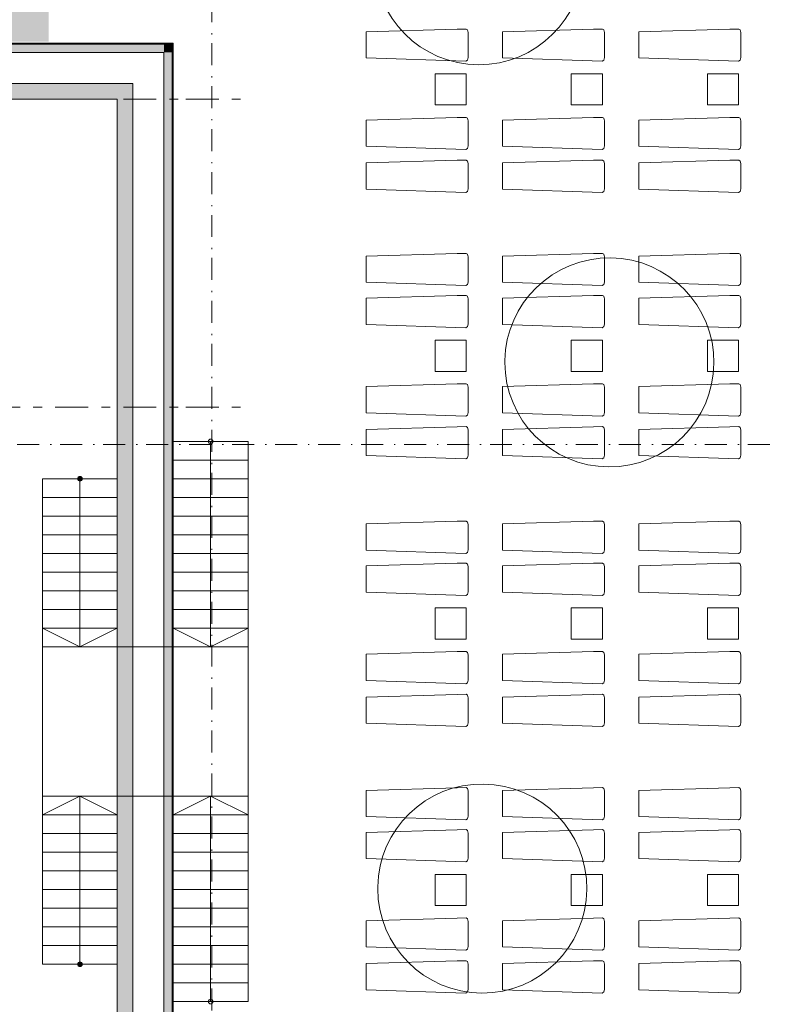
# Model space of a CAD drawing. Header units: millimetres. Extents: x 0 to 415, y 0 to 589.
# Tile 9 of 40: x 247 to 307, y 298 to 377. Entities that reach past the tile are written whole.
import ezdxf
from ezdxf.xclip import XClip

# ---------------------------------------------------------------- set-up
doc = ezdxf.new("R2010")
doc.units = ezdxf.units.MM
doc.header["$MEASUREMENT"] = 0
doc.header["$XCLIPFRAME"] = 0
doc.linetypes.add('Штрих-Штриховая', pattern=[10.9361107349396, 5.29166650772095, -2.11666655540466, 1.4111111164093, -2.11666655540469])
doc.linetypes.add('Штрихпунктирная', pattern=[6.70277762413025, 3.52777767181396, -1.76388883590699, 0, -1.4111111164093])
for name, color, linetype in [('Интерьер - лежаки 2', 7, 'Continuous'), ('Интерьер - Мебель', 7, 'Continuous'), ('Конструктив - Лестницы в бассейны', 7, 'Continuous'), ('Конструктив - стены бассейнов жб нов', 7, 'Continuous'), ('УЛИЦА_Штриховка отделки_сцена', 7, 'Continuous'), ('Элемент Модели - Зона', 7, 'Continuous'), ('Элемент Модели - Оси', 7, 'Continuous'), ('Элемент модели - Оси Улица Бани', 7, 'Continuous')]:
    doc.layers.add(name, color=color, linetype=linetype)

# ---------------------------------------------------------------- blocks, each defined once
blk = doc.blocks.new('Чертеж_2_2', base_point=(217.7037089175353, 72.6043830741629))
at = {"layer": 'Конструктив - Лестницы в бассейны', "linetype": 'Continuous', "lineweight": 0, "true_color": 0xffffff}
for points in [[(252.3060656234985, 339.8519190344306, 0.9999999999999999), (251.9310656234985, 339.8519190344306, 0.9999999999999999)], [(252.3060656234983, 300.8519190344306, 0.9999999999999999), (251.9310656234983, 300.8519190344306, 0.9999999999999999)]]:
    blk.add_hatch(color=7, dxfattribs=at).paths.add_polyline_path(points)
at = {"layer": 'Конструктив - стены бассейнов жб нов', "linetype": 'Continuous', "lineweight": 0, "true_color": 0x000000}
for points in [[(170.7185656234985, 374.7519190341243), (259.5185656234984, 374.7519190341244), (259.5185656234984, 374.8519190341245), (170.7185656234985, 374.8519190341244)], [(171.3685656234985, 374.1019190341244), (258.8685656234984, 374.1019190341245), (258.8685656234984, 374.7519190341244), (171.3685656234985, 374.7519190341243)], [(258.8685656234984, 374.1019190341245), (259.5185656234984, 374.1019190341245), (259.5185656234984, 374.7519190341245)], [(258.8685656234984, 374.1019190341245), (259.5185656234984, 374.7519190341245), (258.8685656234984, 374.7519190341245)], [(259.5185656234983, 374.7519190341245), (259.6185656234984, 374.7519190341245), (259.6185656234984, 374.8519190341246)], [(259.5185656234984, 374.7519190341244), (259.6185656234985, 374.8519190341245), (259.5185656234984, 374.8519190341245)], [(259.5185656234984, 374.7519190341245), (259.5185656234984, 247.3519190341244), (259.6185656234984, 247.3519190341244), (259.6185656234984, 374.7519190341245)], [(258.8685656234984, 374.1019190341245), (258.8685656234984, 247.3519190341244), (259.5185656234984, 247.3519190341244), (259.5185656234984, 374.1019190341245)], [(175.1185656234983, 370.3519190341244), (255.1185656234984, 370.3519190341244), (255.1185656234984, 371.6019190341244), (175.1185656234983, 371.6019190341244)], [(255.1185656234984, 370.3519190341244), (256.3685656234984, 370.3519190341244), (256.3685656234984, 371.6019190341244)], [(255.1185656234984, 370.3519190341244), (256.3685656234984, 371.6019190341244), (255.1185656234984, 371.6019190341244)], [(255.1185656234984, 370.3519190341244), (255.1185656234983, 247.3519190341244), (256.3685656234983, 247.3519190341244), (256.3685656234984, 370.3519190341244)], [(265.6185656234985, 332.3519190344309), (265.6185656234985, 330.8519190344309), (265.6435656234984, 330.8519190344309), (265.6435656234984, 332.3519190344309)], [(265.6185656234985, 330.8519190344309), (265.6185656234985, 329.3519190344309), (265.6435656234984, 329.3519190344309), (265.6435656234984, 330.8519190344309)], [(265.6185656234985, 329.3519190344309), (265.6185656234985, 327.8519190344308), (265.6435656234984, 327.8519190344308), (265.6435656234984, 329.3519190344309)], [(265.6185656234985, 327.8519190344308), (265.6185656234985, 326.3519190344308), (265.6435656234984, 326.3519190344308), (265.6435656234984, 327.8519190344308)], [(265.6435656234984, 314.3519190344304), (265.6435656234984, 326.3519190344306), (265.6185656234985, 326.3519190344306), (265.6185656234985, 314.3519190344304)], [(265.6435656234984, 312.8519190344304), (265.6435656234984, 314.3519190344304), (265.6185656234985, 314.3519190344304), (265.6185656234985, 312.8519190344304)], [(265.6435656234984, 311.3519190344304), (265.6435656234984, 312.8519190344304), (265.6185656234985, 312.8519190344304), (265.6185656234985, 311.3519190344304)], [(265.6435656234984, 309.8519190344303), (265.6435656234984, 311.3519190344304), (265.6185656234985, 311.3519190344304), (265.6185656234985, 309.8519190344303)], [(265.6435656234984, 308.3519190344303), (265.6435656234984, 309.8519190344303), (265.6185656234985, 309.8519190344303), (265.6185656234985, 308.3519190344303)]]:
    blk.add_hatch(color=18, dxfattribs=at).paths.add_polyline_path(points)
at = {"layer": 'УЛИЦА_Штриховка отделки_сцена', "linetype": 'Continuous', "lineweight": 0, "true_color": 0x000000}
blk.add_hatch(color=18, dxfattribs=at).paths.add_polyline_path([(170.6185658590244, 374.9519190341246), (249.6185656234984, 374.9519190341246), (249.6185656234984, 393.8519186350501), (170.6185658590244, 393.8519186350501)])
at = {"layer": 'Интерьер - лежаки 2', "color": 7, "linetype": 'Continuous', "lineweight": 15, "ltscale": 0.5}
for p, q in [((280.6387750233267, 372.3796910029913), (280.6387750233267, 369.8796910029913)), ((283.1387750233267, 372.3796910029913), (280.6387750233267, 372.3796910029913)), ((283.1387750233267, 369.8796910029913), (283.1387750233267, 372.3796910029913)), ((291.5786199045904, 372.3796910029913), (291.5786199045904, 369.8796910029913)), ((294.0786199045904, 372.3796910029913), (291.5786199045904, 372.3796910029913)), ((294.0786199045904, 369.8796910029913), (294.0786199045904, 372.3796910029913)), ((302.5175835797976, 372.3796910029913), (302.5175835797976, 369.8796910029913)), ((305.0175835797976, 372.3796910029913), (302.5175835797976, 372.3796910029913)), ((305.0175835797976, 369.8796910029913), (305.0175835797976, 372.3796910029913)), ((280.6387750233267, 369.8796910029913), (283.1387750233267, 369.8796910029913)), ((291.5786199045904, 369.8796910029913), (294.0786199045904, 369.8796910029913)), ((302.5175835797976, 369.8796910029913), (305.0175835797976, 369.8796910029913)), ((280.6387750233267, 350.9779127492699), (280.6387750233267, 348.4779127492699)), ((283.1387750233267, 350.9779127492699), (280.6387750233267, 350.9779127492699)), ((283.1387750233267, 348.4779127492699), (283.1387750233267, 350.9779127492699)), ((291.5786199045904, 350.9779127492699), (291.5786199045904, 348.4779127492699)), ((294.0786199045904, 350.9779127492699), (291.5786199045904, 350.9779127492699)), ((294.0786199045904, 348.4779127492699), (294.0786199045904, 350.9779127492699)), ((302.5175835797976, 350.9779127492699), (302.5175835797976, 348.4779127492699)), ((305.0175835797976, 350.9779127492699), (302.5175835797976, 350.9779127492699)), ((305.0175835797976, 348.4779127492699), (305.0175835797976, 350.9779127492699)), ((280.6387750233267, 348.4779127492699), (283.1387750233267, 348.4779127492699)), ((291.5786199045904, 348.4779127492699), (294.0786199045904, 348.4779127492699)), ((302.5175835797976, 348.4779127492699), (305.0175835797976, 348.4779127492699)), ((280.6387750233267, 329.4697701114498), (280.6387750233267, 326.9697701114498)), ((283.1387750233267, 329.4697701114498), (280.6387750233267, 329.4697701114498)), ((283.1387750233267, 326.9697701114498), (283.1387750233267, 329.4697701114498)), ((291.5786199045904, 329.4697701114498), (291.5786199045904, 326.9697701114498)), ((294.0786199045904, 329.4697701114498), (291.5786199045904, 329.4697701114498)), ((294.0786199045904, 326.9697701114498), (294.0786199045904, 329.4697701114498)), ((302.5175835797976, 329.4697701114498), (302.5175835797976, 326.9697701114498)), ((305.0175835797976, 329.4697701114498), (302.5175835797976, 329.4697701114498)), ((305.0175835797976, 326.9697701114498), (305.0175835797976, 329.4697701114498)), ((280.6387750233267, 326.9697701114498), (283.1387750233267, 326.9697701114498)), ((291.5786199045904, 326.9697701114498), (294.0786199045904, 326.9697701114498)), ((302.5175835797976, 326.9697701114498), (305.0175835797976, 326.9697701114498)), ((280.6387750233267, 308.0679918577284), (280.6387750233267, 305.5679918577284)), ((283.1387750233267, 308.0679918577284), (280.6387750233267, 308.0679918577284)), ((283.1387750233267, 305.5679918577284), (283.1387750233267, 308.0679918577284)), ((291.5786199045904, 308.0679918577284), (291.5786199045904, 305.5679918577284)), ((294.0786199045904, 308.0679918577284), (291.5786199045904, 308.0679918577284)), ((294.0786199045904, 305.5679918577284), (294.0786199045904, 308.0679918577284)), ((302.5175835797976, 308.0679918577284), (302.5175835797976, 305.5679918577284)), ((305.0175835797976, 308.0679918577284), (302.5175835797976, 308.0679918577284)), ((305.0175835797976, 305.5679918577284), (305.0175835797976, 308.0679918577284)), ((280.6387750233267, 305.5679918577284), (283.1387750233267, 305.5679918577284)), ((291.5786199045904, 305.5679918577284), (294.0786199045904, 305.5679918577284)), ((302.5175835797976, 305.5679918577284), (305.0175835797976, 305.5679918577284))]:
    blk.add_line(p, q, dxfattribs=at)
at = {"layer": 'Интерьер - лежаки 2', "color": 7, "linetype": 'Continuous', "lineweight": 15, "ltscale": 0.5, "flags": 128}
for points in [[(282.4021084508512, 375.9685823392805), (283.1278784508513, 375.9777973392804), (283.2351334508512, 375.9072373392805), (283.3076484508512, 375.7035823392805), (283.3078434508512, 373.6792523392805), (283.2351334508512, 373.4699273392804), (283.1008434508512, 373.3863923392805), (275.1076184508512, 373.6535823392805), (275.1076184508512, 375.7535823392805)], [(293.3521696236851, 375.9685823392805), (294.0779396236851, 375.9777973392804), (294.1851946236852, 375.9072373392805), (294.2577096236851, 375.7035823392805), (294.2579046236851, 373.6792523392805), (294.1851946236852, 373.4699273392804), (294.0509046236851, 373.3863923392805), (286.0576796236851, 373.6535823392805), (286.0576796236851, 375.7535823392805)], [(304.302230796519, 375.9685823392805), (305.0280007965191, 375.9777973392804), (305.135255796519, 375.9072373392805), (305.2077707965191, 375.7035823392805), (305.207965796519, 373.6792523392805), (305.135255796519, 373.4699273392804), (305.000965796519, 373.3863923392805), (297.007740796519, 373.6535823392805), (297.007740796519, 375.7535823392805)], [(282.4021084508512, 368.8719689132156), (283.1278784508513, 368.8811839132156), (283.2351334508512, 368.8106239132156), (283.3076484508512, 368.6069689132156), (283.3078434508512, 366.5826389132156), (283.2351334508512, 366.3733139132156), (283.1008434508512, 366.2897789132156), (275.1076184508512, 366.5569689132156), (275.1076184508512, 368.6569689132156)], [(293.3521696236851, 368.8719689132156), (294.0779396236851, 368.8811839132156), (294.1851946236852, 368.8106239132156), (294.2577096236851, 368.6069689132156), (294.2579046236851, 366.5826389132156), (294.1851946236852, 366.3733139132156), (294.0509046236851, 366.2897789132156), (286.0576796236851, 366.5569689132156), (286.0576796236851, 368.6569689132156)], [(304.302230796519, 368.8719689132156), (305.0280007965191, 368.8811839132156), (305.135255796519, 368.8106239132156), (305.2077707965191, 368.6069689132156), (305.207965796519, 366.5826389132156), (305.135255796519, 366.3733139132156), (305.000965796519, 366.2897789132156), (297.007740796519, 366.5569689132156), (297.007740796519, 368.6569689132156)], [(282.4021084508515, 365.4349983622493), (283.1278784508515, 365.4442133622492), (283.2351334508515, 365.3736533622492), (283.3076484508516, 365.1699983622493), (283.3078434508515, 363.1456683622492), (283.2351334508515, 362.9363433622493), (283.1008434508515, 362.8528083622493), (275.1076184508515, 363.1199983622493), (275.1076184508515, 365.2199983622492)], [(293.3521696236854, 365.4349983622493), (294.0779396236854, 365.4442133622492), (294.1851946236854, 365.3736533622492), (294.2577096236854, 365.1699983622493), (294.2579046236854, 363.1456683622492), (294.1851946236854, 362.9363433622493), (294.0509046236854, 362.8528083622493), (286.0576796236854, 363.1199983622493), (286.0576796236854, 365.2199983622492)], [(304.3022307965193, 365.4349983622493), (305.0280007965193, 365.4442133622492), (305.1352557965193, 365.3736533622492), (305.2077707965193, 365.1699983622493), (305.2079657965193, 363.1456683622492), (305.1352557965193, 362.9363433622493), (305.0009657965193, 362.8528083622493), (297.0077407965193, 363.1199983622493), (297.0077407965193, 365.2199983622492)], [(282.4021084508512, 357.9441317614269), (283.1278784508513, 357.9533467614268), (283.2351334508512, 357.8827867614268), (283.3076484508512, 357.6791317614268), (283.3078434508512, 355.6548017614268), (283.2351334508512, 355.4454767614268), (283.1008434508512, 355.3619417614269), (275.1076184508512, 355.6291317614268), (275.1076184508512, 357.7291317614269)], [(293.3521696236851, 357.9441317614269), (294.0779396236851, 357.9533467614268), (294.1851946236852, 357.8827867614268), (294.2577096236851, 357.6791317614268), (294.2579046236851, 355.6548017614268), (294.1851946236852, 355.4454767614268), (294.0509046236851, 355.3619417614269), (286.0576796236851, 355.6291317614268), (286.0576796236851, 357.7291317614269)], [(304.302230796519, 357.9441317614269), (305.0280007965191, 357.9533467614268), (305.135255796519, 357.8827867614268), (305.2077707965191, 357.6791317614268), (305.207965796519, 355.6548017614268), (305.135255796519, 355.4454767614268), (305.000965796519, 355.3619417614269), (297.007740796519, 355.6291317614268), (297.007740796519, 357.7291317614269)], [(282.4021084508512, 354.5668040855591), (283.1278784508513, 354.5760190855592), (283.2351334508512, 354.5054590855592), (283.3076484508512, 354.3018040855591), (283.3078434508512, 352.2774740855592), (283.2351334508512, 352.0681490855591), (283.1008434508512, 351.9846140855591), (275.1076184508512, 352.2518040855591), (275.1076184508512, 354.3518040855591)], [(293.3521696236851, 354.5668040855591), (294.0779396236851, 354.5760190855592), (294.1851946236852, 354.5054590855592), (294.2577096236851, 354.3018040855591), (294.2579046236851, 352.2774740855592), (294.1851946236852, 352.0681490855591), (294.0509046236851, 351.9846140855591), (286.0576796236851, 352.2518040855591), (286.0576796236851, 354.3518040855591)], [(304.302230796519, 354.5668040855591), (305.0280007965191, 354.5760190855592), (305.135255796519, 354.5054590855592), (305.2077707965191, 354.3018040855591), (305.207965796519, 352.2774740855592), (305.135255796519, 352.0681490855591), (305.000965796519, 351.9846140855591), (297.007740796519, 352.2518040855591), (297.007740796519, 354.3518040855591)], [(282.4021084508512, 347.4701906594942), (283.1278784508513, 347.4794056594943), (283.2351334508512, 347.4088456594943), (283.3076484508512, 347.2051906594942), (283.3078434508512, 345.1808606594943), (283.2351334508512, 344.9715356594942), (283.1008434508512, 344.8880006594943), (275.1076184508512, 345.1551906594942), (275.1076184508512, 347.2551906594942)], [(293.3521696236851, 347.4701906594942), (294.0779396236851, 347.4794056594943), (294.1851946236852, 347.4088456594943), (294.2577096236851, 347.2051906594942), (294.2579046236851, 345.1808606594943), (294.1851946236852, 344.9715356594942), (294.0509046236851, 344.8880006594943), (286.0576796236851, 345.1551906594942), (286.0576796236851, 347.2551906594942)], [(304.302230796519, 347.4701906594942), (305.0280007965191, 347.4794056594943), (305.135255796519, 347.4088456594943), (305.2077707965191, 347.2051906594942), (305.207965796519, 345.1808606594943), (305.135255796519, 344.9715356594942), (305.000965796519, 344.8880006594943), (297.007740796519, 345.1551906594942), (297.007740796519, 347.2551906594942)], [(282.4021084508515, 344.0332201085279), (283.1278784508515, 344.0424351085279), (283.2351334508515, 343.9718751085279), (283.3076484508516, 343.7682201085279), (283.3078434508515, 341.7438901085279), (283.2351334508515, 341.5345651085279), (283.1008434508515, 341.451030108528), (275.1076184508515, 341.7182201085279), (275.1076184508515, 343.8182201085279)], [(293.3521696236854, 344.0332201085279), (294.0779396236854, 344.0424351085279), (294.1851946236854, 343.9718751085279), (294.2577096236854, 343.7682201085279), (294.2579046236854, 341.7438901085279), (294.1851946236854, 341.5345651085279), (294.0509046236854, 341.451030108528), (286.0576796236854, 341.7182201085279), (286.0576796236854, 343.8182201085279)], [(304.3022307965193, 344.0332201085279), (305.0280007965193, 344.0424351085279), (305.1352557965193, 343.9718751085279), (305.2077707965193, 343.7682201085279), (305.2079657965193, 341.7438901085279), (305.1352557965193, 341.5345651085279), (305.0009657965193, 341.451030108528), (297.0077407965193, 341.7182201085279), (297.0077407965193, 343.8182201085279)], [(282.4021084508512, 336.4359891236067), (283.1278784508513, 336.4452041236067), (283.2351334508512, 336.3746441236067), (283.3076484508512, 336.1709891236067), (283.3078434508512, 334.1466591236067), (283.2351334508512, 333.9373341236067), (283.1008434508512, 333.8537991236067), (275.1076184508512, 334.1209891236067), (275.1076184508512, 336.2209891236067)], [(293.3521696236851, 336.4359891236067), (294.0779396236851, 336.4452041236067), (294.1851946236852, 336.3746441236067), (294.2577096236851, 336.1709891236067), (294.2579046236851, 334.1466591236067), (294.1851946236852, 333.9373341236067), (294.0509046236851, 333.8537991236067), (286.0576796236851, 334.1209891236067), (286.0576796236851, 336.2209891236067)], [(304.302230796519, 336.4359891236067), (305.0280007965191, 336.4452041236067), (305.135255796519, 336.3746441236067), (305.2077707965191, 336.1709891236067), (305.207965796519, 334.1466591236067), (305.135255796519, 333.9373341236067), (305.000965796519, 333.8537991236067), (297.007740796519, 334.1209891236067), (297.007740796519, 336.2209891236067)], [(282.4021084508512, 333.058661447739), (283.1278784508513, 333.067876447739), (283.2351334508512, 332.997316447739), (283.3076484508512, 332.793661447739), (283.3078434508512, 330.769331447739), (283.2351334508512, 330.560006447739), (283.1008434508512, 330.476471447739), (275.1076184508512, 330.743661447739), (275.1076184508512, 332.843661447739)], [(293.3521696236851, 333.058661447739), (294.0779396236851, 333.067876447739), (294.1851946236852, 332.997316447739), (294.2577096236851, 332.793661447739), (294.2579046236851, 330.769331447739), (294.1851946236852, 330.560006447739), (294.0509046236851, 330.476471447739), (286.0576796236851, 330.743661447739), (286.0576796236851, 332.843661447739)], [(304.302230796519, 333.058661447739), (305.0280007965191, 333.067876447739), (305.135255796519, 332.997316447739), (305.2077707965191, 332.793661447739), (305.207965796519, 330.769331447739), (305.135255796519, 330.560006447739), (305.000965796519, 330.476471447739), (297.007740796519, 330.743661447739), (297.007740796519, 332.843661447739)], [(282.4021084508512, 325.9620480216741), (283.1278784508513, 325.9712630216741), (283.2351334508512, 325.9007030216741), (283.3076484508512, 325.6970480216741), (283.3078434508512, 323.6727180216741), (283.2351334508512, 323.4633930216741), (283.1008434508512, 323.3798580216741), (275.1076184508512, 323.6470480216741), (275.1076184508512, 325.7470480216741)], [(293.3521696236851, 325.9620480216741), (294.0779396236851, 325.9712630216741), (294.1851946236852, 325.9007030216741), (294.2577096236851, 325.6970480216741), (294.2579046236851, 323.6727180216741), (294.1851946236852, 323.4633930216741), (294.0509046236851, 323.3798580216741), (286.0576796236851, 323.6470480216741), (286.0576796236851, 325.7470480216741)], [(304.302230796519, 325.9620480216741), (305.0280007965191, 325.9712630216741), (305.135255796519, 325.9007030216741), (305.2077707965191, 325.6970480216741), (305.207965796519, 323.6727180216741), (305.135255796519, 323.4633930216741), (305.000965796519, 323.3798580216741), (297.007740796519, 323.6470480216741), (297.007740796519, 325.7470480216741)], [(282.4021084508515, 322.5250774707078), (283.1278784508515, 322.5342924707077), (283.2351334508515, 322.4637324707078), (283.3076484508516, 322.2600774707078), (283.3078434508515, 320.2357474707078), (283.2351334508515, 320.0264224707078), (283.1008434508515, 319.9428874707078), (275.1076184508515, 320.2100774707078), (275.1076184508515, 322.3100774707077)], [(293.3521696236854, 322.5250774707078), (294.0779396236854, 322.5342924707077), (294.1851946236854, 322.4637324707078), (294.2577096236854, 322.2600774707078), (294.2579046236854, 320.2357474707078), (294.1851946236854, 320.0264224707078), (294.0509046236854, 319.9428874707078), (286.0576796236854, 320.2100774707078), (286.0576796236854, 322.3100774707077)], [(304.3022307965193, 322.5250774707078), (305.0280007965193, 322.5342924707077), (305.1352557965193, 322.4637324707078), (305.2077707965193, 322.2600774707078), (305.2079657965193, 320.2357474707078), (305.1352557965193, 320.0264224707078), (305.0009657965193, 319.9428874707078), (297.0077407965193, 320.2100774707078), (297.0077407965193, 322.3100774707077)], [(282.4021084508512, 315.0342108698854), (283.1278784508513, 315.0434258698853), (283.2351334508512, 314.9728658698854), (283.3076484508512, 314.7692108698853), (283.3078434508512, 312.7448808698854), (283.2351334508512, 312.5355558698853), (283.1008434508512, 312.4520208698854), (275.1076184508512, 312.7192108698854), (275.1076184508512, 314.8192108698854)], [(293.3521696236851, 315.0342108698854), (294.0779396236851, 315.0434258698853), (294.1851946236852, 314.9728658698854), (294.2577096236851, 314.7692108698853), (294.2579046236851, 312.7448808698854), (294.1851946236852, 312.5355558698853), (294.0509046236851, 312.4520208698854), (286.0576796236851, 312.7192108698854), (286.0576796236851, 314.8192108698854)], [(304.302230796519, 315.0342108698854), (305.0280007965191, 315.0434258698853), (305.135255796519, 314.9728658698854), (305.2077707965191, 314.7692108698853), (305.207965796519, 312.7448808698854), (305.135255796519, 312.5355558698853), (305.000965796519, 312.4520208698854), (297.007740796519, 312.7192108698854), (297.007740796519, 314.8192108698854)], [(282.4021084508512, 311.6568831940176), (283.1278784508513, 311.6660981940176), (283.2351334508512, 311.5955381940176), (283.3076484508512, 311.3918831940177), (283.3078434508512, 309.3675531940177), (283.2351334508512, 309.1582281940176), (283.1008434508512, 309.0746931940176), (275.1076184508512, 309.3418831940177), (275.1076184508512, 311.4418831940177)], [(293.3521696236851, 311.6568831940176), (294.0779396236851, 311.6660981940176), (294.1851946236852, 311.5955381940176), (294.2577096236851, 311.3918831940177), (294.2579046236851, 309.3675531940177), (294.1851946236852, 309.1582281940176), (294.0509046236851, 309.0746931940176), (286.0576796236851, 309.3418831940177), (286.0576796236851, 311.4418831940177)], [(304.302230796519, 311.6568831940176), (305.0280007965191, 311.6660981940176), (305.135255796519, 311.5955381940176), (305.2077707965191, 311.3918831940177), (305.207965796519, 309.3675531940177), (305.135255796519, 309.1582281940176), (305.000965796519, 309.0746931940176), (297.007740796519, 309.3418831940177), (297.007740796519, 311.4418831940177)], [(282.4021084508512, 304.5602697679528), (283.1278784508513, 304.5694847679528), (283.2351334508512, 304.4989247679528), (283.3076484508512, 304.2952697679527), (283.3078434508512, 302.2709397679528), (283.2351334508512, 302.0616147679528), (283.1008434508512, 301.9780797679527), (275.1076184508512, 302.2452697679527), (275.1076184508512, 304.3452697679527)], [(293.3521696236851, 304.5602697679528), (294.0779396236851, 304.5694847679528), (294.1851946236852, 304.4989247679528), (294.2577096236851, 304.2952697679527), (294.2579046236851, 302.2709397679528), (294.1851946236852, 302.0616147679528), (294.0509046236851, 301.9780797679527), (286.0576796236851, 302.2452697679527), (286.0576796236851, 304.3452697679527)], [(304.302230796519, 304.5602697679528), (305.0280007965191, 304.5694847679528), (305.135255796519, 304.4989247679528), (305.2077707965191, 304.2952697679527), (305.207965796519, 302.2709397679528), (305.135255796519, 302.0616147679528), (305.000965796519, 301.9780797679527), (297.007740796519, 302.2452697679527), (297.007740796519, 304.3452697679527)], [(282.4021084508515, 301.1232992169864), (283.1278784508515, 301.1325142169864), (283.2351334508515, 301.0619542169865), (283.3076484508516, 300.8582992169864), (283.3078434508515, 298.8339692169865), (283.2351334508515, 298.6246442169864), (283.1008434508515, 298.5411092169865), (275.1076184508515, 298.8082992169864), (275.1076184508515, 300.9082992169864)], [(293.3521696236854, 301.1232992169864), (294.0779396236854, 301.1325142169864), (294.1851946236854, 301.0619542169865), (294.2577096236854, 300.8582992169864), (294.2579046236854, 298.8339692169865), (294.1851946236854, 298.6246442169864), (294.0509046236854, 298.5411092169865), (286.0576796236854, 298.8082992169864), (286.0576796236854, 300.9082992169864)], [(304.3022307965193, 301.1232992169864), (305.0280007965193, 301.1325142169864), (305.1352557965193, 301.0619542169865), (305.2077707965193, 300.8582992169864), (305.2079657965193, 298.8339692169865), (305.1352557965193, 298.6246442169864), (305.0009657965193, 298.5411092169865), (297.0077407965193, 298.8082992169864), (297.0077407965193, 300.9082992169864)]]:
    blk.add_lwpolyline(points, close=True, dxfattribs=at)
at = {"layer": 'Интерьер - Мебель', "color": 7, "linetype": 'Continuous', "lineweight": 15, "ltscale": 0.5, "flags": 128}
for points in [[(275.7587511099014, 381.5069075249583, 229.1816636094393), (275.7600298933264, 381.6534415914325)], [(286.2423857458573, 349.1989285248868, 229.1816636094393), (286.2436645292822, 349.3454625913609)], [(276.0364490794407, 306.9354622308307, 229.1816636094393), (276.0377278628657, 307.0819962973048)]]:
    blk.add_lwpolyline(points, format="xyb", close=True, dxfattribs=at)
at = {"layer": 'Конструктив - Лестницы в бассейны', "color": 7, "linetype": 'Continuous', "lineweight": 15, "ltscale": 0.5, "flags": 128}
for points in [[(262.8060656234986, 342.8519190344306, -0.9999999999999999), (262.4310656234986, 342.8519190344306, -0.9999999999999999)], [(252.3060656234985, 339.8519190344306, -0.9999999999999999), (251.9310656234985, 339.8519190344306, -0.9999999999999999)], [(252.3060656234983, 300.8519190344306, 0.9999999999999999), (251.9310656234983, 300.8519190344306, 0.9999999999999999)], [(262.8060656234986, 297.8519190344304, 0.9999999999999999), (262.4310656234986, 297.8519190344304, 0.9999999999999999)]]:
    blk.add_lwpolyline(points, format="xyb", close=True, dxfattribs=at)
blk.add_lwpolyline([(249.1185656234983, 326.3519190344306), (265.6185656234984, 326.3519190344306), (265.6185656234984, 314.3519190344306), (249.1185656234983, 314.3519190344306)], close=True, dxfattribs=at)
at = {"layer": 'Конструктив - стены бассейнов жб нов', "color": 251, "linetype": 'Continuous', "lineweight": 20, "ltscale": 0.5, "true_color": 0x575757}
for p, q in [((258.8685656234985, 374.7519190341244), (171.3685656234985, 374.7519190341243)), ((259.5185656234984, 374.7519190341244), (258.8685656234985, 374.7519190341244)), ((259.5185656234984, 374.1019190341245), (259.5185656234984, 374.7519190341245)), ((259.5185656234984, 374.1019190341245), (259.5185656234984, 374.7519190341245)), ((259.5185656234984, 247.3519190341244), (259.5185656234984, 374.1019190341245))]:
    blk.add_line(p, q, dxfattribs=at)
at = {"layer": 'Конструктив - стены бассейнов жб нов', "color": 251, "linetype": 'Continuous', "lineweight": 20, "ltscale": 0.5, "true_color": 0x575757, "flags": 128}
for points in [[(259.6185656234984, 374.8519190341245), (170.7185656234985, 374.8519190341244)], [(259.6185656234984, 374.8519190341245), (259.6185656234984, 374.7519190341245)], [(259.6185656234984, 247.3519190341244), (259.6185656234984, 374.7519190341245)], [(171.3685656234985, 374.1019190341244), (258.8685656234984, 374.1019190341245)], [(258.8685656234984, 374.1019190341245), (258.8685656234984, 247.3519190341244)], [(256.3685656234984, 371.6019190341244), (175.1185656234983, 371.6019190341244)], [(256.3685656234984, 371.6019190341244), (256.3685656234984, 370.3519190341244)], [(175.1185656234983, 370.3519190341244), (255.1185656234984, 370.3519190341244)], [(255.1185656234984, 370.3519190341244), (255.1185656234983, 247.3519190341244)], [(256.3685656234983, 247.3519190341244), (256.3685656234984, 370.3519190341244)]]:
    blk.add_lwpolyline(points, dxfattribs=at)
at = {"layer": 'Конструктив - стены бассейнов жб нов', "color": 7, "linetype": 'Continuous', "lineweight": 15, "ltscale": 0.5, "flags": 128}
for points in [[(171.3685656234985, 247.3519190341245, 0.414213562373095), (195.1185656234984, 223.6019190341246), (215.1333633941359, 223.6019190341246), (235.1185656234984, 223.6019190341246, 0.414213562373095), (258.8685656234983, 247.3519190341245), (258.8685656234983, 374.1019190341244), (171.3685656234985, 374.1019190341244)], [(256.3685656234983, 247.3519190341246), (256.3685656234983, 371.6019190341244), (173.8685656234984, 371.6019190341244), (173.8685656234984, 247.3519190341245, 0.414213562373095), (195.1185656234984, 226.1019190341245), (215.1333633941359, 226.1019190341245), (235.1185656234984, 226.1019190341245, 0.414213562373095)]]:
    blk.add_lwpolyline(points, format="xyb", close=True, dxfattribs=at)
at = {"layer": 'Конструктив - стены бассейнов жб нов', "color": 251, "linetype": 'Continuous', "lineweight": 15, "ltscale": 0.5, "true_color": 0x575757, "flags": 128}
for points in [[(265.6185656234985, 342.8519189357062), (265.6185656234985, 341.3519189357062)], [(265.6435656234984, 342.8519189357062), (265.6185656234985, 342.8519189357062)], [(265.6435656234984, 341.3519189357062), (265.6435656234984, 342.8519189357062)], [(265.6185656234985, 341.351918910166), (265.6185656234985, 339.851918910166)], [(265.6435656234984, 339.851918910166), (265.6435656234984, 341.351918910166)], [(265.6185656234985, 339.8519189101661), (265.6185656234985, 338.3519189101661)], [(265.6435656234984, 338.3519189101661), (265.6435656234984, 339.8519189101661)], [(265.6185656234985, 338.3519189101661), (265.6185656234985, 336.851918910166)], [(265.6435656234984, 336.851918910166), (265.6435656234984, 338.3519189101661)], [(265.6185656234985, 336.851918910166), (265.6185656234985, 335.351918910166)], [(265.6435656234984, 335.351918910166), (265.6435656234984, 336.851918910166)], [(265.6185656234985, 335.351918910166), (265.6185656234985, 333.851918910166)], [(265.6435656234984, 333.851918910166), (265.6435656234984, 335.351918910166)], [(265.6185656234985, 333.8519190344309), (265.6185656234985, 332.3519190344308)], [(265.6435656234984, 332.3519190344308), (265.6435656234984, 333.8519190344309)], [(265.6435656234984, 332.3519190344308), (265.6185656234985, 332.3519190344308)], [(265.6435656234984, 308.3519190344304), (265.6185656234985, 308.3519190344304)], [(265.6185656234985, 308.3519190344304), (265.6185656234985, 306.8519190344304)], [(265.6435656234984, 306.8519190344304), (265.6435656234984, 308.3519190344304)], [(265.6185656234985, 306.8519191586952), (265.6185656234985, 305.3519191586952)], [(265.6435656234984, 305.3519191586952), (265.6435656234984, 306.8519191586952)], [(265.6185656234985, 305.3519191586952), (265.6185656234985, 303.8519191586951)], [(265.6435656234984, 303.8519191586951), (265.6435656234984, 305.3519191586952)], [(265.6185656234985, 303.8519191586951), (265.6185656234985, 302.3519191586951)], [(265.6435656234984, 302.3519191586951), (265.6435656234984, 303.8519191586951)], [(265.6185656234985, 302.3519191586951), (265.6185656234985, 300.8519191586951)], [(265.6435656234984, 300.8519191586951), (265.6435656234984, 302.3519191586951)], [(265.6185656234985, 300.8519191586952), (265.6185656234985, 299.3519191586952)], [(265.6435656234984, 299.3519191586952), (265.6435656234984, 300.8519191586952)], [(265.6185656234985, 299.3519191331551), (265.6185656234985, 297.851919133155)], [(265.6435656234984, 297.851919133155), (265.6435656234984, 299.3519191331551)], [(265.6435656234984, 297.851919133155), (265.6185656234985, 297.851919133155)]]:
    blk.add_lwpolyline(points, dxfattribs=at)
at = {"layer": 'Конструктив - стены бассейнов жб нов', "color": 251, "linetype": 'Continuous', "lineweight": 5, "ltscale": 0.5, "true_color": 0x575757, "flags": 128}
for points in [[(265.6185656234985, 332.3519190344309), (265.6185656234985, 330.8519190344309)], [(265.6435656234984, 332.3519190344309), (265.6185656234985, 332.3519190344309)], [(265.6435656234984, 330.8519190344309), (265.6435656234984, 332.3519190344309)], [(265.6185656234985, 330.8519190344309), (265.6185656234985, 329.3519190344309)], [(265.6435656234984, 329.3519190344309), (265.6435656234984, 330.8519190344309)], [(265.6185656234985, 329.3519190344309), (265.6185656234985, 327.8519190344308)], [(265.6435656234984, 327.8519190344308), (265.6435656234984, 329.3519190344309)], [(265.6185656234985, 327.8519190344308), (265.6185656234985, 326.3519190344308)], [(265.6435656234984, 326.3519190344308), (265.6435656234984, 327.8519190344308)], [(265.6185656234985, 326.3519190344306), (265.6185656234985, 314.3519190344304)], [(265.6435656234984, 314.3519190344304), (265.6435656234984, 326.3519190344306)], [(265.6185656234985, 314.3519190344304), (265.6185656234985, 312.8519190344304)], [(265.6435656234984, 312.8519190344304), (265.6435656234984, 314.3519190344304)], [(265.6185656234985, 312.8519190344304), (265.6185656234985, 311.3519190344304)], [(265.6435656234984, 311.3519190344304), (265.6435656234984, 312.8519190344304)], [(265.6185656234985, 311.3519190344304), (265.6185656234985, 309.8519190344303)], [(265.6435656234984, 309.8519190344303), (265.6435656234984, 311.3519190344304)], [(265.6185656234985, 309.8519190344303), (265.6185656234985, 308.3519190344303)], [(265.6435656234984, 308.3519190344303), (265.6435656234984, 309.8519190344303)], [(265.6185656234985, 308.3519190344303), (265.6435656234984, 308.3519190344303)]]:
    blk.add_lwpolyline(points, dxfattribs=at)
at = {"layer": 'Элемент Модели - Зона', "color": 7, "linetype": 'Continuous', "lineweight": 15, "ltscale": 0.5}
for p, q in [((259.6185656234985, 342.8519190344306), (265.6185656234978, 342.8519190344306)), ((259.6185656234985, 341.3519190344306), (259.6185656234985, 342.8519190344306)), ((262.6185656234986, 342.8519190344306), (262.6185656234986, 341.3519190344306)), ((265.6185656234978, 342.8519190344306), (265.6185656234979, 341.3519190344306)), ((265.6185656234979, 341.3519190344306), (259.6185656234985, 341.3519190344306)), ((259.6185656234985, 341.3519190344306), (265.6185656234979, 341.3519190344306)), ((259.6185656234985, 339.8519190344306), (259.6185656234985, 341.3519190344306)), ((262.6185656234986, 341.3519190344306), (262.6185656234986, 327.8519190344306)), ((265.6185656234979, 341.3519190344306), (265.6185656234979, 339.8519190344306)), ((249.1185656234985, 339.8519190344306), (255.1185656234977, 339.8519190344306)), ((249.1185656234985, 338.3519190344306), (249.1185656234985, 339.8519190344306)), ((252.1185656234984, 339.8519190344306), (252.1185656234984, 338.3519190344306)), ((255.1185656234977, 339.8519190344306), (255.1185656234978, 338.3519190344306)), ((265.6185656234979, 339.8519190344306), (259.6185656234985, 339.8519190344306)), ((259.6185656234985, 339.8519190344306), (265.6185656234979, 339.8519190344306)), ((259.6185656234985, 338.3519190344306), (259.6185656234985, 339.8519190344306)), ((265.6185656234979, 339.8519190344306), (265.618565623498, 338.3519190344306)), ((255.1185656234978, 338.3519190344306), (249.1185656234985, 338.3519190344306)), ((249.1185656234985, 338.3519190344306), (255.1185656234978, 338.3519190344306)), ((249.1185656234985, 336.8519190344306), (249.1185656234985, 338.3519190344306)), ((252.1185656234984, 338.3519190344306), (252.1185656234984, 327.8519190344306)), ((255.1185656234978, 338.3519190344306), (255.1185656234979, 336.8519190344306)), ((265.618565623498, 338.3519190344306), (259.6185656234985, 338.3519190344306)), ((259.6185656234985, 338.3519190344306), (265.618565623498, 338.3519190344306)), ((259.6185656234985, 336.8519190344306), (259.6185656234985, 338.3519190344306)), ((265.618565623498, 338.3519190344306), (265.6185656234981, 336.8519190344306)), ((255.1185656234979, 336.8519190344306), (249.1185656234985, 336.8519190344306)), ((249.1185656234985, 336.8519190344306), (255.1185656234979, 336.8519190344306)), ((249.1185656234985, 335.3519190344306), (249.1185656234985, 336.8519190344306)), ((255.1185656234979, 336.8519190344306), (255.118565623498, 335.3519190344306)), ((265.6185656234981, 336.8519190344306), (259.6185656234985, 336.8519190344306)), ((259.6185656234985, 336.8519190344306), (265.6185656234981, 336.8519190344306)), ((259.6185656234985, 335.3519190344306), (259.6185656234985, 336.8519190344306)), ((265.6185656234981, 336.8519190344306), (265.6185656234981, 335.3519190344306)), ((255.118565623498, 335.3519190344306), (249.1185656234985, 335.3519190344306)), ((249.1185656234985, 335.3519190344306), (255.118565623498, 335.3519190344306)), ((249.1185656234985, 333.8519190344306), (249.1185656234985, 335.3519190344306)), ((255.118565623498, 335.3519190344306), (255.1185656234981, 333.8519190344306)), ((265.6185656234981, 335.3519190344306), (259.6185656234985, 335.3519190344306)), ((259.6185656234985, 335.3519190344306), (265.6185656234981, 335.3519190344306)), ((259.6185656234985, 333.8519190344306), (259.6185656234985, 335.3519190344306)), ((265.6185656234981, 335.3519190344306), (265.6185656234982, 333.8519190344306)), ((255.1185656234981, 333.8519190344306), (249.1185656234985, 333.8519190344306)), ((249.1185656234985, 333.8519190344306), (255.1185656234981, 333.8519190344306)), ((249.1185656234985, 332.3519190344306), (249.1185656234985, 333.8519190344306)), ((255.1185656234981, 333.8519190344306), (255.1185656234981, 332.3519190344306)), ((265.6185656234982, 333.8519190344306), (259.6185656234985, 333.8519190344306)), ((259.6185656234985, 333.8519190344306), (265.6185656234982, 333.8519190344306)), ((259.6185656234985, 332.3519190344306), (259.6185656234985, 333.8519190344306)), ((265.6185656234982, 333.8519190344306), (265.6185656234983, 332.3519190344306)), ((255.1185656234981, 332.3519190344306), (249.1185656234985, 332.3519190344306)), ((249.1185656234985, 332.3519190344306), (255.1185656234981, 332.3519190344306)), ((249.1185656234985, 330.8519190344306), (249.1185656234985, 332.3519190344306)), ((255.1185656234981, 332.3519190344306), (255.1185656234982, 330.8519190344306)), ((265.6185656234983, 332.3519190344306), (259.6185656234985, 332.3519190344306)), ((259.6185656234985, 332.3519190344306), (265.6185656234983, 332.3519190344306)), ((259.6185656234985, 330.8519190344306), (259.6185656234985, 332.3519190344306)), ((265.6185656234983, 332.3519190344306), (265.6185656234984, 330.8519190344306)), ((255.1185656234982, 330.8519190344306), (249.1185656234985, 330.8519190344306)), ((249.1185656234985, 330.8519190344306), (255.1185656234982, 330.8519190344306)), ((249.1185656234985, 329.3519190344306), (249.1185656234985, 330.8519190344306)), ((255.1185656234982, 330.8519190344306), (255.1185656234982, 329.3519190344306)), ((265.6185656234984, 330.8519190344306), (259.6185656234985, 330.8519190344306)), ((259.6185656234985, 330.8519190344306), (265.6185656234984, 330.8519190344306)), ((259.6185656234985, 329.3519190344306), (259.6185656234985, 330.8519190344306)), ((265.6185656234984, 330.8519190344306), (265.6185656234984, 329.3519190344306)), ((255.1185656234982, 329.3519190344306), (249.1185656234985, 329.3519190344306)), ((249.1185656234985, 329.3519190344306), (255.1185656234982, 329.3519190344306)), ((249.1185656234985, 327.8519190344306), (249.1185656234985, 329.3519190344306)), ((255.1185656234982, 329.3519190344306), (255.1185656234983, 327.8519190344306)), ((265.6185656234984, 329.3519190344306), (259.6185656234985, 329.3519190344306)), ((259.6185656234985, 329.3519190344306), (265.6185656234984, 329.3519190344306)), ((259.6185656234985, 327.8519190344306), (259.6185656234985, 329.3519190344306)), ((265.6185656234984, 329.3519190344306), (265.6185656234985, 327.8519190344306)), ((255.1185656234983, 327.8519190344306), (249.1185656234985, 327.8519190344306)), ((249.1185656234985, 327.8519190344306), (255.1185656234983, 327.8519190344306)), ((249.1185656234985, 326.3519190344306), (249.1185656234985, 327.8519190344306)), ((252.1185656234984, 326.3519190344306), (249.1185656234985, 327.8519190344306)), ((252.1185656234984, 327.8519190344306), (252.1185656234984, 326.3519190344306)), ((255.1185656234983, 327.8519190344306), (252.1185656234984, 326.3519190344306)), ((255.1185656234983, 327.8519190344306), (255.1185656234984, 326.3519190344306)), ((265.6185656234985, 327.8519190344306), (259.6185656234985, 327.8519190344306)), ((259.6185656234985, 327.8519190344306), (265.6185656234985, 327.8519190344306)), ((259.6185656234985, 326.3519190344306), (259.6185656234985, 327.8519190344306)), ((262.6185656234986, 326.3519190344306), (259.6185656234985, 327.8519190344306)), ((262.6185656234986, 327.8519190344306), (262.6185656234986, 326.3519190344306)), ((265.6185656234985, 327.8519190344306), (262.6185656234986, 326.3519190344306)), ((265.6185656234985, 327.8519190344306), (265.6185656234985, 326.3519190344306)), ((255.1185656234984, 326.3519190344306), (249.1185656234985, 326.3519190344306)), ((265.6185656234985, 326.3519190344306), (259.6185656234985, 326.3519190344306)), ((255.1185656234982, 314.3519190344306), (249.1185656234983, 314.3519190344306)), ((249.1185656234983, 314.3519190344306), (249.1185656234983, 312.8519190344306)), ((252.1185656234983, 314.3519190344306), (249.1185656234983, 312.8519190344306)), ((252.1185656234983, 312.8519190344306), (252.1185656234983, 314.3519190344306)), ((255.1185656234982, 312.8519190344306), (252.1185656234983, 314.3519190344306)), ((255.1185656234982, 312.8519190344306), (255.1185656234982, 314.3519190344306)), ((265.6185656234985, 314.3519190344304), (259.6185656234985, 314.3519190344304)), ((259.6185656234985, 314.3519190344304), (259.6185656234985, 312.8519190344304)), ((262.6185656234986, 314.3519190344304), (259.6185656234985, 312.8519190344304)), ((262.6185656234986, 312.8519190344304), (262.6185656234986, 314.3519190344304)), ((265.6185656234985, 312.8519190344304), (262.6185656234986, 314.3519190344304)), ((265.6185656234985, 312.8519190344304), (265.6185656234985, 314.3519190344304)), ((255.1185656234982, 312.8519190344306), (249.1185656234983, 312.8519190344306)), ((249.1185656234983, 312.8519190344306), (249.1185656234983, 311.3519190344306)), ((249.1185656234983, 312.8519190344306), (255.1185656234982, 312.8519190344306)), ((252.1185656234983, 302.3519190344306), (252.1185656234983, 312.8519190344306)), ((255.1185656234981, 311.3519190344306), (255.1185656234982, 312.8519190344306)), ((265.6185656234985, 312.8519190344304), (259.6185656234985, 312.8519190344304)), ((259.6185656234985, 312.8519190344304), (259.6185656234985, 311.3519190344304)), ((259.6185656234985, 312.8519190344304), (265.6185656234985, 312.8519190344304)), ((262.6185656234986, 299.3519190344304), (262.6185656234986, 312.8519190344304)), ((265.6185656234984, 311.3519190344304), (265.6185656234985, 312.8519190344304)), ((255.1185656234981, 311.3519190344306), (249.1185656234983, 311.3519190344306)), ((249.1185656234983, 311.3519190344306), (249.1185656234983, 309.8519190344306)), ((249.1185656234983, 311.3519190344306), (255.1185656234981, 311.3519190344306)), ((255.1185656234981, 309.8519190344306), (255.1185656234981, 311.3519190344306)), ((265.6185656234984, 311.3519190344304), (259.6185656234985, 311.3519190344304)), ((259.6185656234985, 311.3519190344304), (259.6185656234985, 309.8519190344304)), ((259.6185656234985, 311.3519190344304), (265.6185656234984, 311.3519190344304)), ((265.6185656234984, 309.8519190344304), (265.6185656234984, 311.3519190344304)), ((255.1185656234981, 309.8519190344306), (249.1185656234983, 309.8519190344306)), ((249.1185656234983, 309.8519190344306), (249.1185656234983, 308.3519190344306)), ((249.1185656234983, 309.8519190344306), (255.1185656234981, 309.8519190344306)), ((255.118565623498, 308.3519190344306), (255.1185656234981, 309.8519190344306)), ((265.6185656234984, 309.8519190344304), (259.6185656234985, 309.8519190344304)), ((259.6185656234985, 309.8519190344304), (259.6185656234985, 308.3519190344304)), ((259.6185656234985, 309.8519190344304), (265.6185656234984, 309.8519190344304)), ((265.6185656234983, 308.3519190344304), (265.6185656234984, 309.8519190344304)), ((255.118565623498, 308.3519190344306), (249.1185656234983, 308.3519190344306)), ((249.1185656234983, 308.3519190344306), (249.1185656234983, 306.8519190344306)), ((249.1185656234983, 308.3519190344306), (255.118565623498, 308.3519190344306)), ((255.1185656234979, 306.8519190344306), (255.118565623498, 308.3519190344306)), ((265.6185656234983, 308.3519190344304), (259.6185656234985, 308.3519190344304)), ((259.6185656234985, 308.3519190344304), (259.6185656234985, 306.8519190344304)), ((259.6185656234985, 308.3519190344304), (265.6185656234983, 308.3519190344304)), ((265.6185656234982, 306.8519190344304), (265.6185656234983, 308.3519190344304)), ((255.1185656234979, 306.8519190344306), (249.1185656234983, 306.8519190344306)), ((249.1185656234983, 306.8519190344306), (249.1185656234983, 305.3519190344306)), ((249.1185656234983, 306.8519190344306), (255.1185656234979, 306.8519190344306)), ((255.1185656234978, 305.3519190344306), (255.1185656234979, 306.8519190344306)), ((265.6185656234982, 306.8519190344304), (259.6185656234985, 306.8519190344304)), ((259.6185656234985, 306.8519190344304), (259.6185656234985, 305.3519190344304)), ((259.6185656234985, 306.8519190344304), (265.6185656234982, 306.8519190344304)), ((265.6185656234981, 305.3519190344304), (265.6185656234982, 306.8519190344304)), ((255.1185656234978, 305.3519190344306), (249.1185656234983, 305.3519190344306)), ((249.1185656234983, 305.3519190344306), (249.1185656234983, 303.8519190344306)), ((249.1185656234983, 305.3519190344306), (255.1185656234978, 305.3519190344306)), ((255.1185656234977, 303.8519190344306), (255.1185656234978, 305.3519190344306)), ((265.6185656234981, 305.3519190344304), (259.6185656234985, 305.3519190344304)), ((259.6185656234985, 305.3519190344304), (259.6185656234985, 303.8519190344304)), ((259.6185656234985, 305.3519190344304), (265.6185656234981, 305.3519190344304)), ((265.6185656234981, 303.8519190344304), (265.6185656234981, 305.3519190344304)), ((255.1185656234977, 303.8519190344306), (249.1185656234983, 303.8519190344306)), ((249.1185656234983, 303.8519190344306), (249.1185656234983, 302.3519190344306)), ((249.1185656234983, 303.8519190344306), (255.1185656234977, 303.8519190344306)), ((255.1185656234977, 302.3519190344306), (255.1185656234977, 303.8519190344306)), ((265.6185656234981, 303.8519190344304), (259.6185656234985, 303.8519190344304)), ((259.6185656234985, 303.8519190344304), (259.6185656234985, 302.3519190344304)), ((259.6185656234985, 303.8519190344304), (265.6185656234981, 303.8519190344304)), ((265.618565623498, 302.3519190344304), (265.6185656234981, 303.8519190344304)), ((255.1185656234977, 302.3519190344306), (249.1185656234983, 302.3519190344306)), ((249.1185656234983, 302.3519190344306), (249.1185656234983, 300.8519190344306)), ((249.1185656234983, 302.3519190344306), (255.1185656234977, 302.3519190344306)), ((252.1185656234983, 300.8519190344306), (252.1185656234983, 302.3519190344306)), ((255.1185656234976, 300.8519190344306), (255.1185656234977, 302.3519190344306)), ((265.618565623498, 302.3519190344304), (259.6185656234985, 302.3519190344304)), ((259.6185656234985, 302.3519190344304), (259.6185656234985, 300.8519190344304)), ((259.6185656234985, 302.3519190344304), (265.618565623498, 302.3519190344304)), ((265.6185656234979, 300.8519190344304), (265.618565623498, 302.3519190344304)), ((249.1185656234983, 300.8519190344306), (255.1185656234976, 300.8519190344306)), ((265.6185656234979, 300.8519190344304), (259.6185656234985, 300.8519190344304)), ((259.6185656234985, 300.8519190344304), (259.6185656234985, 299.3519190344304)), ((259.6185656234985, 300.8519190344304), (265.6185656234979, 300.8519190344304)), ((265.6185656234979, 299.3519190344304), (265.6185656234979, 300.8519190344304)), ((265.6185656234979, 299.3519190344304), (259.6185656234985, 299.3519190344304)), ((259.6185656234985, 299.3519190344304), (259.6185656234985, 297.8519190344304)), ((259.6185656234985, 299.3519190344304), (265.6185656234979, 299.3519190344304)), ((262.6185656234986, 297.8519190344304), (262.6185656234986, 299.3519190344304)), ((265.6185656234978, 297.8519190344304), (265.6185656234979, 299.3519190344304)), ((259.6185656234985, 297.8519190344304), (265.6185656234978, 297.8519190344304))]:
    blk.add_line(p, q, dxfattribs=at)
at = {"layer": 'Элемент Модели - Оси', "color": 7, "linetype": 'Штрихпунктирная', "lineweight": 15, "ltscale": 0.5}
for p, q in [((262.703708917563, 533.60438307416), (262.7037089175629, 138.0790885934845)), ((153.9007874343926, 342.6043830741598), (407.6441154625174, 342.6043830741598))]:
    blk.add_line(p, q, dxfattribs=at)
at = {"layer": 'Элемент модели - Оси Улица Бани', "color": 7, "linetype": 'Штрих-Штриховая', "lineweight": 15, "ltscale": 0.5}
for p, q in [((173.5889460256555, 370.3519190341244), (260.6185656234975, 370.3519190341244)), ((260.6185656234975, 370.3519190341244), (265.6185656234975, 370.3519190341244)), ((173.5889460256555, 345.6019190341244), (260.6185656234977, 345.6019190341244)), ((260.6185656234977, 345.6019190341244), (265.6185656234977, 345.6019190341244))]:
    blk.add_line(p, q, dxfattribs=at)

msp = doc.modelspace()

# ---------------------------------------------------------------- block references
at = {"color": 161, "linetype": 'Continuous', "lineweight": 40, "true_color": 0x83aefe}
ref = msp.add_blockref('Чертеж_2_2', (217.7037089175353, 72.6043830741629), dxfattribs=at)
XClip(ref).set_block_clipping_path([(24.00446034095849, 138.0790885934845), (407.6441154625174, 585.173418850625)])

doc.saveas('drawing.dxf')
